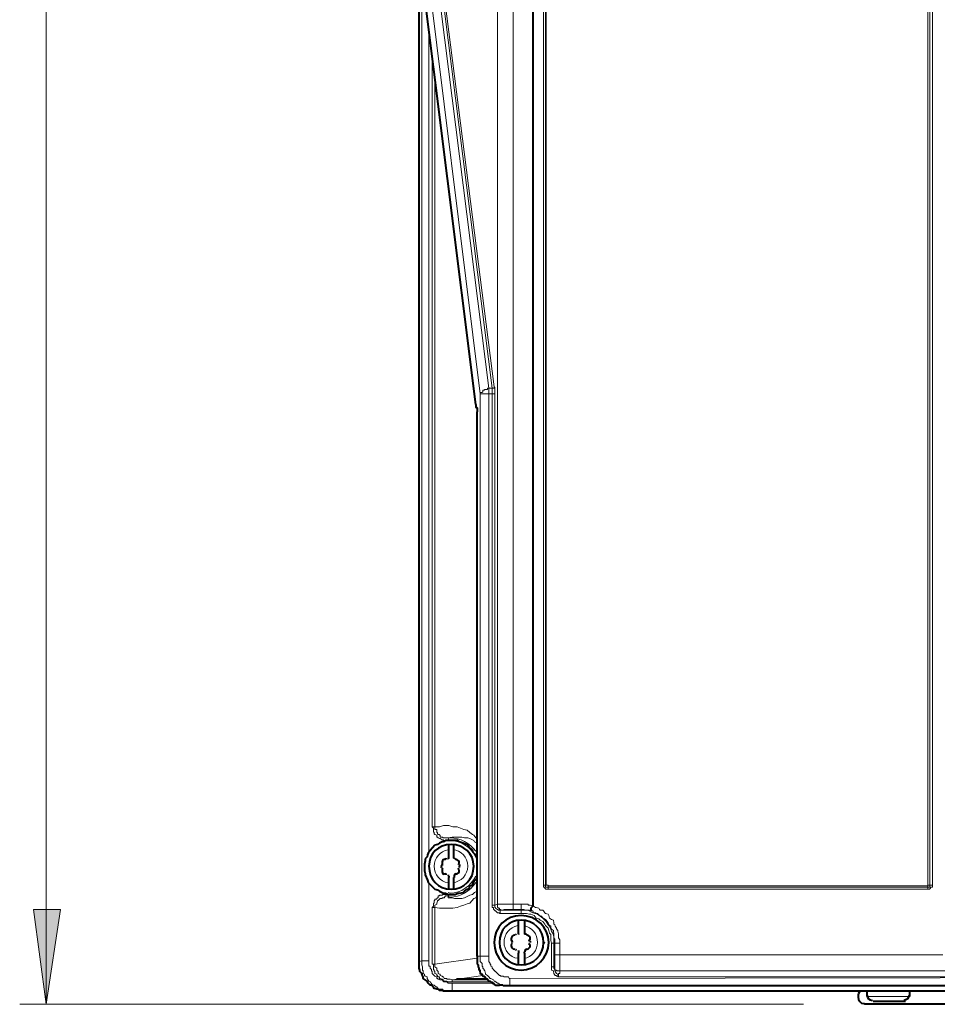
# Model space of a CAD drawing. Header units: millimetres. Extents: x 2 to 406, y 0 to 285.
# Tile 2 of 53: x 60 to 83, y 119 to 144. Entities that reach past the tile are written whole.
import ezdxf

# ---------------------------------------------------------------- set-up
doc = ezdxf.new("R2010")
doc.units = ezdxf.units.MM
doc.header["$MEASUREMENT"] = 0
doc.layers.get('0').update_dxf_attribs({"linetype": 'CONTINUOUS'})

msp = doc.modelspace()

# ---------------------------------------------------------------- hatches: boundary and pattern name
at = {"true_color": 0x000007}
msp.add_hatch(color=0, dxfattribs=at).paths.add_polyline_path([(60.163, 119.283), (59.848, 121.665), (60.527, 121.665)])

# ---------------------------------------------------------------- linework, layer by layer
at = {"color": 0, "linetype": 'Continuous', "lineweight": 40, "true_color": 0x000007}
for p, q in [((70.123, 123.37), (70.057, 123.336)), ((70.157, 123.37), (70.123, 123.37)), ((70.206, 123.403), (70.157, 123.37)), ((70.521, 123.403), (70.206, 123.403)), ((70.554, 123.37), (70.521, 123.403)), ((70.653, 123.336), (70.554, 123.37)), ((69.826, 123.154), (69.776, 123.088)), ((69.941, 123.287), (69.826, 123.154)), ((70.008, 123.303), (69.941, 123.287)), ((70.057, 123.336), (70.008, 123.303)), ((70.686, 123.32), (70.653, 123.336)), ((70.752, 123.303), (70.686, 123.32)), ((70.802, 123.237), (70.752, 123.303)), ((70.818, 123.221), (70.802, 123.237)), ((70.885, 123.171), (70.818, 123.221)), ((70.901, 123.105), (70.885, 123.171)), ((70.272, 122.939), (70.256, 122.939)), ((70.289, 122.956), (70.272, 122.939)), ((70.289, 122.956), (70.289, 122.972)), ((70.438, 122.956), (70.405, 122.956)), ((70.438, 122.939), (70.438, 122.956)), ((70.934, 123.072), (70.901, 123.105)), ((70.967, 123.022), (70.934, 123.072)), ((71, 122.956), (70.967, 123.022)), ((70.123, 122.757), (70.09, 122.774)), ((70.554, 122.757), (70.554, 122.724)), ((70.918, 122.724), (70.918, 122.757)), ((70.272, 122.542), (70.272, 122.509)), ((70.272, 122.509), (70.289, 122.509)), ((70.289, 122.509), (70.289, 122.476)), ((70.405, 122.476), (70.438, 122.476)), ((70.438, 122.476), (70.438, 122.542)), ((70.901, 122.327), (70.934, 122.393)), ((70.934, 122.393), (70.967, 122.426)), ((70.967, 122.426), (71, 122.476)), ((70.057, 122.129), (70.123, 122.095)), ((70.653, 122.095), (70.686, 122.129)), ((70.686, 122.129), (70.752, 122.178)), ((70.752, 122.178), (70.802, 122.195)), ((70.802, 122.195), (70.818, 122.261)), ((70.818, 122.261), (70.885, 122.277)), ((70.885, 122.277), (70.901, 122.327)), ((70.123, 122.095), (70.157, 122.079)), ((70.157, 122.079), (70.206, 122.079)), ((70.206, 122.079), (70.289, 122.046)), ((70.289, 122.046), (70.454, 122.046)), ((70.454, 122.046), (70.521, 122.079)), ((70.521, 122.079), (70.554, 122.079)), ((70.554, 122.079), (70.653, 122.095)), ((71.96, 121.02), (71.944, 121.02)), ((71.977, 121.037), (71.993, 121.053)), ((72.043, 121.053), (72.043, 121.037)), ((72.208, 121.037), (72.192, 121.053)), ((71.877, 120.821), (71.894, 120.838)), ((71.944, 120.672), (71.96, 120.689)), ((72.043, 120.639), (72.043, 120.573)), ((72.208, 120.606), (72.208, 120.639)), ((72.705, 120.821), (72.672, 120.838)), ((72.804, 120.821), (72.804, 120.838)), ((72.192, 120.573), (72.192, 120.606)), ((72.192, 120.606), (72.208, 120.606))]:
    msp.add_line(p, q, dxfattribs=at)
at = {"color": 0, "linetype": 'Continuous', "lineweight": 5, "true_color": 0x000007}
for p, q in [((72.274, 121.798), (72.109, 121.798)), ((72.175, 121.665), (72.109, 121.665)), ((72.274, 121.649), (72.109, 121.649)), ((72.192, 121.649), (72.175, 121.665)), ((72.324, 121.649), (72.192, 121.649)), ((72.291, 121.781), (72.274, 121.798)), ((72.407, 121.583), (72.274, 121.649)), ((72.341, 121.781), (72.291, 121.781)), ((72.357, 121.632), (72.324, 121.649)), ((72.407, 121.748), (72.341, 121.781)), ((72.192, 121.566), (72.109, 121.566)), ((72.241, 121.566), (72.192, 121.566)), ((72.324, 121.549), (72.241, 121.566)), ((72.357, 121.549), (72.324, 121.549)), ((72.44, 121.516), (72.357, 121.549)), ((72.523, 121.549), (72.407, 121.583)), ((72.49, 121.45), (72.44, 121.516)), ((72.556, 121.434), (72.49, 121.45)), ((72.655, 121.45), (72.523, 121.549)), ((72.589, 121.401), (72.556, 121.434)), ((72.655, 121.367), (72.589, 121.401)), ((72.738, 121.367), (72.655, 121.45)), ((72.705, 121.301), (72.655, 121.367)), ((72.721, 121.268), (72.705, 121.301)), ((72.787, 121.202), (72.721, 121.268)), ((72.787, 121.285), (72.738, 121.367)), ((72.82, 121.252), (72.787, 121.285)), ((72.804, 121.136), (72.787, 121.202)), ((72.82, 121.07), (72.804, 121.136)), ((72.854, 121.169), (72.82, 121.252)), ((72.87, 121.119), (72.854, 121.169)), ((72.854, 121.037), (72.82, 121.07)), ((72.854, 120.888), (72.854, 121.037)), ((72.87, 120.821), (72.854, 120.888)), ((72.92, 121.037), (72.87, 121.119)), ((72.936, 120.954), (72.92, 121.037)), ((72.936, 120.821), (72.936, 120.954))]:
    msp.add_line(p, q, dxfattribs=at)
for points in [[(60.163, 119.283), (60.163, 184.889)], [(71.91, 121.665), (71.91, 183.449)], [(71.513, 121.798), (71.513, 183.052)], [(72.672, 122.277), (72.672, 156.992)], [(72.721, 122.277), (72.721, 156.992)], [(72.738, 122.277), (72.738, 156.992)], [(82.335, 156.992), (82.335, 122.277)], [(82.384, 156.992), (82.384, 122.277)], [(82.45, 156.992), (82.45, 122.277)], [(69.826, 146.468), (71.298, 134.787)], [(71.381, 134.787), (69.908, 146.468)], [(71.431, 134.82), (69.941, 146.518)], [(69.627, 146.319), (71.083, 134.638)], [(70.967, 134.373), (69.544, 145.79)], [(69.61, 144.896), (69.61, 120.375)], [(69.792, 143.672), (69.792, 123.105)], [(69.875, 123.75), (69.875, 142.96)], [(69.941, 123.75), (69.941, 142.431)], [(71.298, 134.787), (71.265, 134.787), (71.265, 134.753), (71.199, 134.753), (71.182, 134.737), (71.149, 134.737), (71.149, 134.687), (71.133, 134.687), (71.133, 134.671), (71.083, 134.671), (71.083, 134.638)], [(71.381, 134.787), (71.298, 134.787)], [(71.298, 134.787), (71.298, 120.49)], [(71.431, 134.82), (71.431, 134.787), (71.381, 134.787)], [(71.381, 134.638), (71.381, 134.787)], [(71.447, 134.638), (71.447, 134.803), (71.431, 134.82)], [(71.447, 134.638), (71.083, 134.638)], [(71.083, 134.638), (71.083, 120.49)], [(71.381, 121.781), (71.381, 134.638)], [(71.447, 121.781), (71.447, 134.638)], [(70.967, 134.356), (70.967, 134.373)], [(71, 134.158), (71, 134.307), (70.967, 134.307), (70.967, 134.356)], [(71, 134.158), (71, 134.158)], [(71, 120.49), (71, 134.158)], [(70.289, 123.403), (70.157, 123.403), (70.157, 123.419), (70.123, 123.419), (70.074, 123.452), (70.057, 123.452), (70.024, 123.469), (70.008, 123.485), (69.991, 123.485), (69.991, 123.535), (69.941, 123.552), (69.925, 123.568), (69.925, 123.601), (69.908, 123.618), (69.908, 123.717), (69.875, 123.75)], [(69.941, 123.75), (69.875, 123.75)], [(70.504, 123.75), (70.388, 123.75), (70.289, 123.783), (70.157, 123.783), (70.057, 123.75), (69.941, 123.75)], [(70.272, 123.469), (70.14, 123.469), (70.14, 123.485), (70.074, 123.485), (70.074, 123.535), (70.057, 123.535), (70.057, 123.552), (70.024, 123.552), (70.008, 123.568), (70.008, 123.601), (69.991, 123.601), (69.991, 123.684), (69.941, 123.684), (69.941, 123.75)], [(71, 123.452), (70.967, 123.469), (70.918, 123.535), (70.885, 123.552), (70.818, 123.601), (70.752, 123.667), (70.669, 123.684), (70.587, 123.717), (70.504, 123.75)], [(70.686, 123.469), (70.62, 123.485), (70.372, 123.485), (70.272, 123.469)], [(70.272, 123.469), (70.289, 123.403)], [(71, 123.336), (70.934, 123.37), (70.918, 123.403), (70.885, 123.419), (70.818, 123.452), (70.769, 123.469), (70.686, 123.469)], [(69.792, 122.327), (69.792, 120.375)], [(70.272, 121.963), (70.372, 121.963), (70.438, 121.947), (70.62, 121.947), (70.686, 121.963), (70.818, 122.029), (70.885, 122.046), (70.918, 122.079), (70.934, 122.095), (71, 122.129)], [(72.672, 122.277), (72.738, 122.277)], [(72.787, 122.178), (72.721, 122.178), (72.721, 122.195), (72.705, 122.195), (72.705, 122.228), (72.672, 122.228), (72.672, 122.277)], [(72.787, 122.228), (72.721, 122.228), (72.721, 122.277)], [(72.787, 122.261), (72.787, 122.277), (72.738, 122.277)], [(82.335, 122.261), (72.787, 122.261)], [(72.787, 122.261), (72.787, 122.228)], [(82.335, 122.228), (72.787, 122.228)], [(72.787, 122.178), (72.787, 122.228)], [(82.335, 122.178), (72.787, 122.178)], [(82.335, 122.277), (82.384, 122.277)], [(82.335, 122.277), (82.335, 122.261)], [(82.45, 122.277), (82.45, 122.228), (82.401, 122.228), (82.401, 122.195), (82.384, 122.195), (82.384, 122.178), (82.335, 122.178)], [(82.384, 122.277), (82.384, 122.228), (82.335, 122.228)], [(82.335, 122.261), (82.335, 122.228)], [(82.335, 122.178), (82.335, 122.228)], [(82.45, 122.277), (82.384, 122.277)], [(69.875, 121.715), (69.908, 121.748), (69.908, 121.831), (69.925, 121.831), (69.925, 121.897), (69.941, 121.897), (69.941, 121.93), (69.991, 121.93), (69.991, 121.947), (70.008, 121.963), (70.024, 121.963), (70.024, 122.013), (70.057, 122.013), (70.057, 122.029), (70.123, 122.029), (70.14, 122.046), (70.289, 122.046)], [(69.941, 121.715), (70.057, 121.698), (70.388, 121.698), (70.504, 121.715), (70.587, 121.748), (70.669, 121.781), (70.752, 121.814), (70.818, 121.831), (70.918, 121.947), (70.967, 121.963), (71, 122.013)], [(69.941, 121.715), (69.941, 121.781), (69.991, 121.798), (69.991, 121.831), (70.008, 121.88), (70.008, 121.897), (70.024, 121.897), (70.074, 121.947), (70.123, 121.947), (70.123, 121.963), (70.173, 121.963), (70.206, 122.013), (70.272, 122.013), (70.272, 121.963)], [(70.272, 121.963), (70.289, 122.046)], [(69.941, 121.715), (69.875, 121.715)], [(69.875, 120.292), (69.875, 121.715)], [(69.941, 120.292), (69.941, 121.715)], [(71.447, 121.781), (71.381, 121.781)], [(71.579, 121.566), (71.563, 121.566), (71.563, 121.583), (71.513, 121.583), (71.464, 121.632), (71.447, 121.632), (71.447, 121.649), (71.431, 121.649), (71.431, 121.665), (71.414, 121.665), (71.414, 121.715), (71.381, 121.715), (71.381, 121.781)], [(71.447, 121.781), (71.513, 121.798)], [(71.579, 121.649), (71.53, 121.649), (71.53, 121.665), (71.513, 121.665), (71.464, 121.698), (71.464, 121.715), (71.447, 121.715), (71.447, 121.781)], [(71.513, 121.798), (71.53, 121.798)], [(71.513, 121.798), (71.513, 121.715), (71.53, 121.715), (71.53, 121.698), (71.563, 121.698), (71.563, 121.665), (71.596, 121.665), (71.596, 121.649), (71.646, 121.649)], [(71.53, 121.798), (71.563, 121.798)], [(71.563, 121.798), (71.579, 121.798)], [(71.579, 121.798), (71.596, 121.798)], [(72.109, 121.649), (71.579, 121.649)], [(71.579, 121.649), (71.646, 121.649)], [(71.579, 121.649), (71.579, 121.566)], [(71.596, 121.798), (71.646, 121.798)], [(71.646, 121.798), (71.712, 121.798)], [(71.646, 121.649), (71.662, 121.649), (71.679, 121.665)], [(71.679, 121.665), (71.679, 121.665)], [(71.679, 121.665), (71.712, 121.665)], [(71.712, 121.798), (71.728, 121.798)], [(71.712, 121.665), (71.728, 121.665)], [(71.728, 121.798), (71.811, 121.798)], [(71.728, 121.665), (71.762, 121.665)], [(71.762, 121.665), (71.795, 121.665)], [(71.795, 121.665), (71.811, 121.665)], [(71.811, 121.798), (71.861, 121.798)], [(71.811, 121.665), (71.828, 121.665)], [(71.828, 121.665), (71.861, 121.665)], [(71.861, 121.798), (72.109, 121.798)], [(71.861, 121.665), (72.109, 121.665)], [(72.109, 121.798), (72.109, 121.566)], [(72.357, 121.632), (72.407, 121.632), (72.423, 121.583), (72.473, 121.583), (72.49, 121.566), (72.523, 121.566), (72.572, 121.516), (72.622, 121.5), (72.655, 121.45), (72.672, 121.45), (72.721, 121.417), (72.738, 121.401), (72.787, 121.334), (72.804, 121.301), (72.804, 121.285), (72.854, 121.252), (72.854, 121.202), (72.87, 121.169), (72.92, 121.136), (72.92, 121.119), (72.936, 121.053), (72.936, 120.954), (72.953, 120.921), (72.953, 120.821)], [(72.407, 121.748), (72.423, 121.748), (72.473, 121.715), (72.49, 121.715), (72.556, 121.698), (72.572, 121.665), (72.589, 121.649), (72.655, 121.649), (72.672, 121.632), (72.705, 121.583), (72.721, 121.566), (72.787, 121.549), (72.804, 121.516), (72.82, 121.45), (72.87, 121.417), (72.92, 121.401), (72.936, 121.334), (72.936, 121.301), (72.953, 121.285), (72.969, 121.252), (73.002, 121.202), (73.002, 121.185), (73.036, 121.136), (73.036, 121.119), (73.052, 121.053), (73.052, 120.954), (73.085, 120.904), (73.085, 120.821)], [(72.109, 121.566), (71.579, 121.566)], [(73.085, 120.821), (72.87, 120.821)], [(72.87, 120.226), (72.87, 120.821)], [(72.936, 120.226), (72.936, 120.821)], [(72.953, 120.821), (72.953, 120.507)], [(73.085, 120.821), (73.085, 120.524)], [(69.941, 120.292), (71, 120.441)], [(71.563, 119.762), (71.464, 119.762), (71.447, 119.779), (71.431, 119.779), (71.414, 119.812), (71.381, 119.845), (71.331, 119.845), (71.282, 119.895), (71.265, 119.895), (71.215, 119.911), (71.199, 119.928), (71.199, 119.978), (71.149, 120.011), (71.133, 120.044), (71.083, 120.06), (71.083, 120.11), (71.05, 120.143), (71.05, 120.193), (71.033, 120.226), (71.033, 120.275), (71, 120.292), (71, 120.49)], [(71, 120.49), (71, 120.49)], [(71, 120.49), (71.083, 120.49)], [(71.298, 120.49), (71.083, 120.49)], [(71.083, 120.49), (71.083, 120.358), (71.133, 120.308), (71.133, 120.242), (71.149, 120.226), (71.149, 120.193), (71.182, 120.16), (71.182, 120.143), (71.199, 120.126), (71.215, 120.06), (71.215, 120.044), (71.265, 120.011), (71.298, 119.978), (71.331, 119.928), (71.348, 119.928), (71.381, 119.911), (71.414, 119.895), (71.431, 119.862), (71.447, 119.862), (71.513, 119.812), (71.53, 119.812), (71.579, 119.779), (71.596, 119.779), (71.646, 119.762), (71.762, 119.762), (71.795, 119.746), (71.828, 119.746)], [(71.298, 120.49), (71.298, 120.358), (71.331, 120.308), (71.331, 120.292), (71.348, 120.275), (71.348, 120.242), (71.381, 120.226), (71.381, 120.193), (71.414, 120.16), (71.414, 120.143), (71.431, 120.143), (71.447, 120.126), (71.447, 120.11), (71.464, 120.11), (71.563, 120.011), (71.579, 120.011), (71.596, 119.994), (71.662, 119.994), (71.679, 119.978), (71.795, 119.978), (71.811, 119.928), (71.828, 119.928)], [(73.085, 120.524), (72.953, 120.524)], [(72.953, 120.507), (72.953, 120.424)], [(72.953, 120.424), (72.953, 120.375)], [(73.085, 120.524), (82.715, 120.524)], [(73.085, 120.524), (73.085, 120.49)], [(73.085, 120.49), (73.085, 120.441)], [(73.085, 120.441), (73.085, 120.391)], [(73.085, 120.391), (73.085, 120.358)], [(69.61, 120.375), (69.544, 120.358)], [(69.792, 120.375), (69.61, 120.375)], [(69.61, 120.375), (69.61, 120.275), (69.627, 120.226), (69.627, 120.143), (69.644, 120.126), (69.644, 120.06), (69.677, 120.044), (69.677, 120.011), (69.693, 119.994), (69.743, 119.978), (69.743, 119.928), (69.792, 119.862), (69.826, 119.845), (69.875, 119.779), (69.908, 119.762), (69.925, 119.762), (69.941, 119.746), (69.991, 119.713), (70.008, 119.713), (70.024, 119.68), (70.057, 119.663), (70.14, 119.663), (70.157, 119.63), (70.206, 119.63), (70.272, 119.614), (70.372, 119.614)], [(69.792, 120.375), (69.792, 120.242), (69.826, 120.242), (69.826, 120.193), (69.859, 120.16), (69.859, 120.126), (69.875, 120.11), (69.875, 120.06), (69.941, 119.994), (69.991, 119.978), (69.991, 119.928), (70.008, 119.928), (70.024, 119.911), (70.057, 119.911), (70.074, 119.895), (70.123, 119.895), (70.14, 119.862), (70.157, 119.862), (70.157, 119.845), (70.239, 119.845), (70.272, 119.812), (70.372, 119.812)], [(69.941, 120.292), (69.875, 120.292)], [(70.372, 119.845), (70.272, 119.845), (70.239, 119.862), (70.173, 119.862), (70.157, 119.895), (70.14, 119.895), (70.123, 119.911), (70.074, 119.928), (70.057, 119.928), (70.057, 119.978), (70.024, 119.978), (70.008, 119.994), (70.008, 120.011), (69.991, 120.011), (69.991, 120.044), (69.941, 120.06), (69.941, 120.11), (69.925, 120.126), (69.925, 120.143), (69.908, 120.16), (69.908, 120.292), (69.875, 120.292)], [(70.372, 119.895), (70.322, 119.911), (70.239, 119.911), (70.239, 119.928), (70.173, 119.928), (70.157, 119.978), (70.14, 119.978), (70.123, 119.994), (70.074, 120.011), (70.074, 120.044), (70.057, 120.044), (70.024, 120.06), (70.024, 120.11), (69.991, 120.143), (69.991, 120.193), (69.941, 120.226), (69.941, 120.292)], [(73.052, 119.978), (73.036, 119.978), (73.002, 119.994), (73.002, 120.011), (72.969, 120.011), (72.936, 120.06), (72.92, 120.11), (72.92, 120.126), (72.87, 120.143), (72.87, 120.226)], [(72.936, 120.226), (72.87, 120.226)], [(73.085, 120.126), (73.002, 120.126), (73.002, 120.143), (72.969, 120.143), (72.969, 120.16), (72.953, 120.16), (72.953, 120.226), (72.936, 120.226), (72.936, 120.242)], [(72.936, 120.242), (72.936, 120.226)], [(72.953, 120.242), (72.936, 120.242)], [(73.002, 120.06), (72.969, 120.11), (72.969, 120.126), (72.953, 120.126), (72.953, 120.16), (72.936, 120.193), (72.936, 120.226)], [(72.953, 120.375), (72.953, 120.308)], [(72.953, 120.308), (72.953, 120.242)], [(73.085, 120.126), (73.036, 120.126), (73.002, 120.143), (72.969, 120.143), (72.969, 120.16), (72.953, 120.16), (72.953, 120.242)], [(73.085, 120.358), (73.085, 120.308)], [(73.085, 120.308), (73.085, 120.292)], [(73.085, 120.292), (73.085, 120.242)], [(73.085, 120.242), (73.085, 120.226)], [(73.085, 120.226), (73.085, 120.193)], [(73.085, 120.193), (73.085, 120.16)], [(73.085, 120.16), (73.085, 120.126)], [(70.372, 119.895), (70.504, 119.911)], [(71.265, 119.895), (70.372, 119.895)], [(70.372, 119.895), (70.372, 119.845)], [(70.521, 119.911), (71.149, 120.011)], [(71.828, 119.928), (98.881, 119.978)], [(71.828, 119.928), (71.828, 119.746)], [(73.052, 119.978), (73.052, 119.994), (73.036, 120.011), (73.036, 120.044), (73.002, 120.06)], [(73.085, 120.126), (73.085, 120.06), (73.052, 120.06), (73.052, 120.011)], [(73.052, 120.011), (73.052, 119.994)], [(73.052, 119.994), (73.052, 119.978)], [(73.052, 119.994), (73.052, 119.994)], [(98.881, 119.978), (73.052, 119.978)], [(73.085, 120.126), (82.699, 120.126)], [(98.881, 120.126), (73.085, 120.126)], [(73.085, 120.126), (73.085, 120.126)], [(71.348, 119.845), (70.372, 119.845)], [(70.372, 119.812), (71.381, 119.812)], [(70.372, 119.812), (70.372, 119.614)], [(71.811, 119.746), (71.828, 119.746)], [(71.828, 119.746), (100.122, 119.746)], [(70.372, 119.614), (70.289, 119.614)], [(70.372, 119.614), (101.595, 119.614)], [(80.812, 119.481), (81.888, 119.481)], [(79.207, 119.283), (59.501, 119.283)]]:
    msp.add_lwpolyline(points, dxfattribs=at)
at = {"color": 0, "linetype": 'Continuous', "lineweight": 40, "true_color": 0x000007}
for points in [[(72.407, 183.052), (72.407, 121.748)], [(70.967, 134.373), (69.544, 145.757)], [(69.544, 120.358), (69.544, 145.376)], [(70.967, 134.373), (70.967, 134.307), (71, 134.29), (71, 134.191)], [(71, 120.49), (71, 134.191)], [(70.289, 122.956), (70.289, 123.303)], [(70.405, 123.303), (70.405, 122.956)], [(69.693, 122.89), (69.677, 122.807)], [(69.743, 122.989), (69.693, 122.939)], [(69.693, 122.939), (69.693, 122.89)], [(69.759, 123.039), (69.743, 122.989)], [(69.776, 123.088), (69.759, 123.039)], [(69.677, 122.807), (69.677, 122.642)], [(69.677, 122.642), (69.693, 122.575)], [(69.693, 122.575), (69.693, 122.542)], [(69.693, 122.542), (69.759, 122.41)], [(69.759, 122.41), (69.776, 122.344)], [(70.289, 122.162), (70.289, 122.476)], [(70.405, 122.476), (70.405, 122.162)], [(69.776, 122.344), (69.941, 122.178)], [(69.941, 122.178), (70.008, 122.162)], [(70.008, 122.162), (70.057, 122.129)], [(72.407, 121.748), (72.357, 121.698), (72.357, 121.632)], [(72.043, 121.053), (72.043, 121.401)], [(72.192, 121.401), (72.192, 121.053)], [(71, 120.49), (71, 120.308), (71.033, 120.275), (71.033, 120.226), (71.05, 120.193), (71.05, 120.16), (71.067, 120.143), (71.067, 120.126), (71.083, 120.06), (71.133, 120.044), (71.133, 120.011), (71.149, 119.994), (71.182, 119.994), (71.199, 119.978), (71.215, 119.928), (71.265, 119.911), (71.298, 119.862), (71.331, 119.862), (71.381, 119.812), (71.414, 119.812), (71.431, 119.779), (71.447, 119.779), (71.464, 119.762), (71.53, 119.762)], [(72.043, 120.275), (72.043, 120.573)], [(72.192, 120.573), (72.192, 120.275)], [(70.289, 119.614), (70.157, 119.614), (70.123, 119.63), (70.057, 119.63), (70.024, 119.663), (69.991, 119.663), (69.941, 119.68), (69.925, 119.68), (69.908, 119.713), (69.859, 119.762), (69.826, 119.762), (69.776, 119.812), (69.759, 119.845), (69.743, 119.862), (69.693, 119.895), (69.644, 119.928), (69.644, 119.978), (69.627, 119.994), (69.627, 120.011), (69.61, 120.06), (69.561, 120.11), (69.561, 120.143), (69.544, 120.193), (69.544, 120.358)], [(70.504, 119.911), (70.487, 119.911)], [(70.504, 119.911), (70.487, 119.911)], [(70.504, 119.911), (70.487, 119.911)], [(70.504, 119.911), (70.487, 119.911)], [(70.504, 119.911), (70.487, 119.911)], [(70.504, 119.911), (70.521, 119.911)], [(70.554, 119.911), (70.504, 119.911)], [(70.521, 119.911), (70.537, 119.911)], [(70.537, 119.911), (70.554, 119.911)], [(70.554, 119.911), (70.587, 119.911)], [(70.587, 119.911), (70.554, 119.911)], [(70.587, 119.911), (70.653, 119.911)], [(70.62, 119.911), (70.587, 119.911)], [(70.653, 119.911), (70.62, 119.911)], [(70.653, 119.911), (70.669, 119.911)], [(70.686, 119.911), (70.653, 119.911)], [(70.669, 119.911), (70.686, 119.911)], [(70.686, 119.911), (70.752, 119.911)], [(70.703, 119.911), (70.686, 119.911)], [(70.769, 119.911), (70.703, 119.911)], [(70.752, 119.911), (70.769, 119.911)], [(70.769, 119.911), (70.818, 119.911)], [(70.802, 119.911), (70.769, 119.911)], [(70.835, 119.911), (70.802, 119.911)], [(70.818, 119.911), (70.885, 119.911)], [(70.901, 119.911), (70.835, 119.911)], [(70.885, 119.911), (70.901, 119.911)], [(70.918, 119.911), (70.901, 119.911)], [(70.901, 119.911), (70.934, 119.911)], [(70.967, 119.911), (70.918, 119.911)], [(70.934, 119.911), (71, 119.911)], [(71, 119.911), (70.967, 119.911)], [(71.05, 119.911), (71, 119.911)], [(71, 119.911), (71.033, 119.911)], [(71.033, 119.911), (71.067, 119.911)], [(71.083, 119.911), (71.05, 119.911)], [(71.067, 119.911), (71.083, 119.911)], [(71.133, 119.911), (71.083, 119.911)], [(71.083, 119.911), (71.149, 119.911)], [(71.149, 119.911), (71.133, 119.911)], [(71.199, 119.911), (71.149, 119.911)], [(71.149, 119.911), (71.182, 119.911)], [(71.182, 119.911), (71.199, 119.911)], [(71.215, 119.911), (71.199, 119.911)], [(71.199, 119.911), (71.215, 119.911)], [(71.265, 119.911), (71.215, 119.911)], [(71.53, 119.762), (71.563, 119.762)], [(71.646, 119.762), (71.563, 119.762)], [(71.662, 119.746), (71.646, 119.762)], [(71.712, 119.746), (71.662, 119.746)], [(71.728, 119.746), (71.712, 119.746)], [(71.762, 119.746), (71.728, 119.746)], [(71.795, 119.746), (71.762, 119.746)], [(71.762, 119.746), (71.762, 119.746)], [(71.795, 119.746), (71.778, 119.746)], [(71.811, 119.746), (71.795, 119.746)], [(100.155, 119.746), (71.811, 119.746)], [(101.644, 119.614), (70.289, 119.614)], [(70.289, 119.614), (70.289, 119.614)], [(80.812, 119.481), (80.812, 119.614)], [(81.888, 119.481), (81.888, 119.614)], [(97.359, 119.283), (80.746, 119.283)], [(80.961, 119.365), (81.772, 119.365)]]:
    msp.add_lwpolyline(points, dxfattribs=at)
at = {"color": 0, "linetype": 'Continuous', "lineweight": 5, "true_color": 0x000007}
msp.add_lwpolyline([(60.163, 119.283), (59.848, 121.665), (60.527, 121.665)], close=True, dxfattribs=at)
for points in [[(70.967, 123.138), (70.818, 123.336), (70.587, 123.469), (70.322, 123.469), (70.322, 123.469), (70.305, 123.469), (70.272, 123.469), (70.239, 123.469)], [(70.967, 122.989), (70.851, 123.237), (70.603, 123.403), (70.322, 123.403), (70.322, 123.403), (70.305, 123.403), (70.289, 123.403), (70.272, 123.403)], [(70.272, 123.171), (70.074, 123.138), (69.925, 122.956), (69.925, 122.757), (69.925, 122.757), (69.925, 122.559), (70.074, 122.36), (70.272, 122.344)], [(70.388, 122.344), (70.603, 122.36), (70.769, 122.542), (70.769, 122.757), (70.769, 122.757), (70.769, 122.989), (70.603, 123.154), (70.388, 123.171)], [(70.272, 122.095), (70.289, 122.095), (70.305, 122.079), (70.322, 122.079), (70.322, 122.079), (70.603, 122.079), (70.851, 122.261), (70.967, 122.509)], [(70.239, 122.013), (70.272, 122.013), (70.305, 121.98), (70.322, 121.98), (70.322, 121.98), (70.587, 121.98), (70.818, 122.129), (70.967, 122.344)], [(72.026, 121.268), (71.828, 121.219), (71.679, 121.053), (71.679, 120.838), (71.679, 120.838), (71.679, 120.656), (71.828, 120.457), (72.026, 120.441)], [(72.175, 120.441), (72.39, 120.457), (72.523, 120.656), (72.523, 120.838), (72.523, 120.838), (72.523, 121.053), (72.39, 121.219), (72.175, 121.268)]]:
    msp.add_open_spline(points, degree=3, knots=[0, 0, 0, 0, 0.125, 0.125, 0.125, 0.125, 1, 1, 1, 1], dxfattribs=at)
at = {"color": 0, "linetype": 'Continuous', "lineweight": 40, "true_color": 0x000007}
for points, knots in [([(70.918, 122.757), (70.918, 122.426), (70.669, 122.178), (70.355, 122.178), (70.355, 122.178), (70.024, 122.178), (69.792, 122.426), (69.792, 122.757), (69.792, 122.757), (69.792, 123.072), (70.024, 123.303), (70.355, 123.303), (70.355, 123.303), (70.669, 123.303), (70.918, 123.072), (70.918, 122.757)], [0, 0, 0, 0, 0.0625, 0.0625, 0.0625, 0.0625, 0.125, 0.125, 0.125, 0.125, 0.1875, 0.1875, 0.1875, 0.1875, 1, 1, 1, 1]), ([(70.206, 122.923), (70.173, 122.923), (70.173, 122.923), (70.173, 122.923), (70.173, 122.923), (70.14, 122.923), (70.123, 122.873), (70.123, 122.84), (70.123, 122.84), (70.123, 122.807), (70.123, 122.79), (70.123, 122.774)], [0, 0, 0, 0, 0.083333, 0.083333, 0.083333, 0.083333, 0.166667, 0.166667, 0.166667, 0.166667, 1, 1, 1, 1]), ([(70.206, 122.956), (70.206, 122.939), (70.206, 122.939), (70.206, 122.939), (70.206, 122.939), (70.223, 122.939), (70.223, 122.956), (70.223, 122.956)], [0, 0, 0, 0, 0.125, 0.125, 0.125, 0.125, 1, 1, 1, 1]), ([(70.438, 122.956), (70.438, 122.956), (70.438, 122.939), (70.454, 122.939), (70.454, 122.939), (70.454, 122.939), (70.454, 122.939), (70.471, 122.956)], [0, 0, 0, 0, 0.125, 0.125, 0.125, 0.125, 1, 1, 1, 1]), ([(70.537, 122.79), (70.537, 122.807), (70.554, 122.807), (70.554, 122.84), (70.554, 122.84), (70.554, 122.873), (70.521, 122.923), (70.471, 122.923)], [0, 0, 0, 0, 0.125, 0.125, 0.125, 0.125, 1, 1, 1, 1]), ([(70.14, 122.708), (70.123, 122.708), (70.123, 122.691), (70.123, 122.642), (70.123, 122.642), (70.123, 122.608), (70.14, 122.559), (70.173, 122.559), (70.173, 122.559), (70.173, 122.559), (70.173, 122.559), (70.206, 122.575)], [0, 0, 0, 0, 0.083333, 0.083333, 0.083333, 0.083333, 0.166667, 0.166667, 0.166667, 0.166667, 1, 1, 1, 1]), ([(70.454, 122.575), (70.471, 122.559), (70.471, 122.559), (70.471, 122.559), (70.471, 122.559), (70.521, 122.559), (70.554, 122.608), (70.554, 122.642), (70.554, 122.642), (70.554, 122.658), (70.537, 122.691), (70.537, 122.708)], [0, 0, 0, 0, 0.083333, 0.083333, 0.083333, 0.083333, 0.166667, 0.166667, 0.166667, 0.166667, 1, 1, 1, 1]), ([(70.471, 122.559), (70.454, 122.559), (70.454, 122.559), (70.454, 122.559), (70.454, 122.559), (70.438, 122.559), (70.438, 122.559), (70.438, 122.542)], [0, 0, 0, 0, 0.125, 0.125, 0.125, 0.125, 1, 1, 1, 1]), ([(72.804, 120.838), (72.804, 120.457), (72.49, 120.143), (72.109, 120.143), (72.109, 120.143), (71.728, 120.143), (71.431, 120.457), (71.431, 120.838), (71.431, 120.838), (71.431, 121.219), (71.728, 121.516), (72.109, 121.516), (72.109, 121.516), (72.49, 121.516), (72.804, 121.219), (72.804, 120.838)], [0, 0, 0, 0, 0.0625, 0.0625, 0.0625, 0.0625, 0.125, 0.125, 0.125, 0.125, 0.1875, 0.1875, 0.1875, 0.1875, 1, 1, 1, 1]), ([(72.672, 120.838), (72.672, 120.524), (72.423, 120.275), (72.109, 120.275), (72.109, 120.275), (71.795, 120.275), (71.563, 120.524), (71.563, 120.838), (71.563, 120.838), (71.563, 121.169), (71.795, 121.401), (72.109, 121.401), (72.109, 121.401), (72.423, 121.401), (72.672, 121.169), (72.672, 120.838)], [0, 0, 0, 0, 0.0625, 0.0625, 0.0625, 0.0625, 0.125, 0.125, 0.125, 0.125, 0.1875, 0.1875, 0.1875, 0.1875, 1, 1, 1, 1]), ([(71.944, 121.02), (71.894, 121.02), (71.861, 120.987), (71.861, 120.921), (71.861, 120.921), (71.861, 120.904), (71.861, 120.888), (71.877, 120.888)], [0, 0, 0, 0, 0.125, 0.125, 0.125, 0.125, 1, 1, 1, 1]), ([(72.291, 120.888), (72.324, 120.888), (72.341, 120.904), (72.341, 120.921), (72.341, 120.921), (72.341, 120.987), (72.291, 121.02), (72.258, 121.02), (72.258, 121.02), (72.241, 121.02), (72.241, 121.02), (72.241, 121.02)], [0, 0, 0, 0, 0.083333, 0.083333, 0.083333, 0.083333, 0.166667, 0.166667, 0.166667, 0.166667, 1, 1, 1, 1]), ([(71.877, 120.805), (71.861, 120.805), (71.861, 120.772), (71.861, 120.755), (71.861, 120.755), (71.861, 120.722), (71.894, 120.672), (71.944, 120.672)], [0, 0, 0, 0, 0.125, 0.125, 0.125, 0.125, 1, 1, 1, 1]), ([(72.241, 120.689), (72.241, 120.689), (72.241, 120.672), (72.258, 120.672), (72.258, 120.672), (72.291, 120.672), (72.341, 120.722), (72.341, 120.755), (72.341, 120.755), (72.341, 120.772), (72.324, 120.805), (72.291, 120.805)], [0, 0, 0, 0, 0.083333, 0.083333, 0.083333, 0.083333, 0.166667, 0.166667, 0.166667, 0.166667, 1, 1, 1, 1]), ([(80.663, 119.614), (80.597, 119.597), (80.581, 119.531), (80.581, 119.465), (80.581, 119.465), (80.581, 119.382), (80.647, 119.299), (80.73, 119.299), (80.73, 119.299), (80.73, 119.299), (80.73, 119.299), (80.746, 119.299)], [0, 0, 0, 0, 0.083333, 0.083333, 0.083333, 0.083333, 0.166667, 0.166667, 0.166667, 0.166667, 1, 1, 1, 1])]:
    msp.add_open_spline(points, degree=3, knots=knots, dxfattribs=at)
for points in [[(70.09, 122.724), (70.123, 122.757), (70.123, 122.757), (70.123, 122.757)], [(70.587, 122.774), (70.554, 122.774), (70.554, 122.774), (70.554, 122.757)], [(70.223, 122.542), (70.223, 122.559), (70.223, 122.559), (70.206, 122.559)], [(71.894, 120.838), (71.894, 120.871), (71.877, 120.888), (71.877, 120.888)], [(72.208, 121.053), (72.208, 121.053), (72.208, 121.053), (72.241, 121.053)], [(71.993, 120.639), (71.993, 120.656), (71.977, 120.656), (71.977, 120.656)], [(72.241, 120.656), (72.208, 120.656), (72.208, 120.656), (72.208, 120.639)], [(72.341, 120.871), (72.341, 120.871), (72.341, 120.871), (72.341, 120.838)], [(80.812, 119.514), (80.812, 119.448), (80.862, 119.382), (80.945, 119.382)], [(81.739, 119.382), (81.805, 119.398), (81.871, 119.448), (81.871, 119.514)]]:
    msp.add_open_spline(points, degree=3, dxfattribs=at)

doc.saveas('drawing.dxf')
